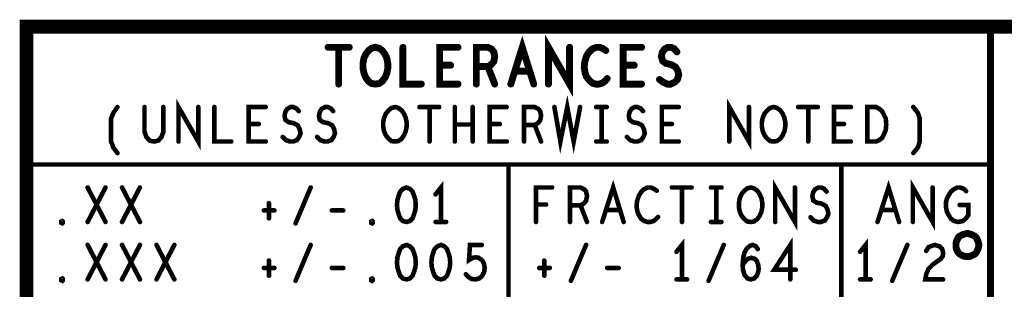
# Model space of a CAD drawing. Extents: x 23.5 to 56.6, y 21.5 to 42.6.
# Tile 27 of 29: x 50.33 to 52.475, y 23.173 to 23.76. Entities that reach past the tile are written whole.
import ezdxf

# ---------------------------------------------------------------- set-up
doc = ezdxf.new("R2010")
doc.units = 0
doc.layers.add('1', color=2, linetype='CONTINUOUS')

msp = doc.modelspace()

# ---------------------------------------------------------------- linework, layer by layer
at = {"layer": '1'}
for points, const_width in [([(56.545, 23.745), (50.345, 23.745), (50.345, 21.545)], 0.03), ([(52.445, 23.745), (52.445, 21.545)], 0.015), ([(51.482, 23.62), (51.482, 23.7), (51.528, 23.62), (51.528, 23.7)], 0.015), ([(51.002, 23.7), (51.048, 23.7)], 0.015), ([(51.025, 23.7), (51.025, 23.62)], 0.015), ([(51.105, 23.62), (51.097, 23.621), (51.09, 23.626), (51.084, 23.634), (51.08, 23.644), (51.078, 23.654), (51.078, 23.665), (51.08, 23.676), (51.084, 23.685), (51.09, 23.693), (51.097, 23.698), (51.105, 23.7), (51.113, 23.698), (51.12, 23.693), (51.126, 23.685), (51.13, 23.676), (51.132, 23.665), (51.132, 23.654), (51.13, 23.644), (51.126, 23.634), (51.12, 23.626), (51.113, 23.621), (51.105, 23.62)], 0.015), ([(51.165, 23.7), (51.165, 23.62), (51.205, 23.62)], 0.015), ([(51.285, 23.62), (51.245, 23.62), (51.245, 23.7), (51.285, 23.7)], 0.015), ([(51.325, 23.62), (51.325, 23.7), (51.35, 23.7), (51.358, 23.696), (51.363, 23.69), (51.365, 23.68), (51.363, 23.669), (51.357, 23.662), (51.35, 23.658), (51.325, 23.658)], 0.015), ([(51.4, 23.62), (51.425, 23.7), (51.45, 23.62)], 0.015), ([(51.607, 23.693), (51.601, 23.697), (51.594, 23.7), (51.586, 23.7), (51.577, 23.696), (51.57, 23.689), (51.565, 23.681), (51.561, 23.668), (51.56, 23.656), (51.562, 23.644), (51.565, 23.636), (51.571, 23.628), (51.578, 23.622), (51.585, 23.62), (51.592, 23.62), (51.599, 23.622), (51.605, 23.626), (51.61, 23.632)], 0.015), ([(51.685, 23.62), (51.645, 23.62), (51.645, 23.7), (51.685, 23.7)], 0.015), ([(51.724, 23.63), (51.732, 23.624), (51.741, 23.62), (51.749, 23.62), (51.757, 23.624), (51.763, 23.63), (51.766, 23.64), (51.764, 23.649), (51.759, 23.657), (51.75, 23.662), (51.738, 23.665), (51.731, 23.67), (51.728, 23.68), (51.73, 23.689), (51.735, 23.696), (51.742, 23.7), (51.749, 23.7), (51.756, 23.697), (51.762, 23.69)], 0.015), ([(51.269, 23.661), (51.245, 23.661)], 0.015), ([(51.35, 23.658), (51.365, 23.62)], 0.015), ([(51.669, 23.661), (51.645, 23.661)], 0.015), ([(51.441, 23.648), (51.409, 23.648)], 0.015), ([(50.676, 23.495), (50.676, 23.57), (50.719, 23.495), (50.719, 23.57)], 0.01), ([(51.495, 23.57), (51.508, 23.495), (51.523, 23.57), (51.537, 23.495), (51.551, 23.57)], 0.01), ([(51.876, 23.495), (51.876, 23.57), (51.919, 23.495), (51.919, 23.57)], 0.01), ([(50.543, 23.47), (50.534, 23.482), (50.529, 23.495), (50.529, 23.545), (50.534, 23.557), (50.543, 23.57)], 0.01), ([(50.602, 23.57), (50.602, 23.516), (50.606, 23.505), (50.613, 23.497), (50.623, 23.495), (50.632, 23.497), (50.639, 23.505), (50.643, 23.516), (50.643, 23.57)], 0.01), ([(50.754, 23.57), (50.754, 23.495), (50.791, 23.495)], 0.01), ([(50.866, 23.495), (50.829, 23.495), (50.829, 23.57), (50.866, 23.57)], 0.01), ([(50.903, 23.505), (50.91, 23.498), (50.919, 23.495), (50.926, 23.495), (50.934, 23.498), (50.939, 23.505), (50.942, 23.513), (50.94, 23.522), (50.936, 23.53), (50.927, 23.535), (50.916, 23.537), (50.909, 23.542), (50.907, 23.551), (50.909, 23.56), (50.913, 23.566), (50.92, 23.57), (50.926, 23.57), (50.933, 23.567), (50.938, 23.561)], 0.01), ([(50.978, 23.505), (50.985, 23.498), (50.994, 23.495), (51.001, 23.495), (51.009, 23.498), (51.014, 23.505), (51.017, 23.513), (51.015, 23.522), (51.011, 23.53), (51.002, 23.535), (50.991, 23.537), (50.984, 23.542), (50.982, 23.551), (50.984, 23.56), (50.988, 23.566), (50.995, 23.57), (51.001, 23.57), (51.008, 23.567), (51.013, 23.561)], 0.01), ([(51.148, 23.495), (51.14, 23.496), (51.134, 23.501), (51.128, 23.508), (51.124, 23.517), (51.122, 23.527), (51.122, 23.537), (51.124, 23.547), (51.128, 23.556), (51.134, 23.563), (51.14, 23.568), (51.148, 23.57), (51.155, 23.568), (51.162, 23.563), (51.167, 23.556), (51.171, 23.547), (51.173, 23.537), (51.173, 23.527), (51.171, 23.517), (51.167, 23.508), (51.162, 23.501), (51.155, 23.496), (51.148, 23.495)], 0.01), ([(51.201, 23.57), (51.244, 23.57)], 0.01), ([(51.223, 23.57), (51.223, 23.495)], 0.01), ([(51.278, 23.495), (51.278, 23.57)], 0.01), ([(51.317, 23.57), (51.317, 23.495)], 0.01), ([(51.391, 23.495), (51.354, 23.495), (51.354, 23.57), (51.391, 23.57)], 0.01), ([(51.429, 23.495), (51.429, 23.57), (51.452, 23.57), (51.46, 23.566), (51.464, 23.561), (51.466, 23.551), (51.464, 23.541), (51.459, 23.535), (51.452, 23.531), (51.429, 23.531)], 0.01), ([(51.586, 23.57), (51.609, 23.57)], 0.01), ([(51.598, 23.57), (51.598, 23.495)], 0.01), ([(51.653, 23.505), (51.66, 23.498), (51.669, 23.495), (51.676, 23.495), (51.684, 23.498), (51.689, 23.505), (51.692, 23.513), (51.69, 23.522), (51.686, 23.53), (51.677, 23.535), (51.666, 23.537), (51.659, 23.542), (51.657, 23.551), (51.659, 23.56), (51.663, 23.566), (51.67, 23.57), (51.676, 23.57), (51.683, 23.567), (51.688, 23.561)], 0.01), ([(51.766, 23.495), (51.729, 23.495), (51.729, 23.57), (51.766, 23.57)], 0.01), ([(51.973, 23.495), (51.965, 23.496), (51.959, 23.501), (51.953, 23.508), (51.949, 23.517), (51.947, 23.527), (51.947, 23.537), (51.949, 23.547), (51.953, 23.556), (51.959, 23.563), (51.965, 23.568), (51.973, 23.57), (51.98, 23.568), (51.987, 23.563), (51.992, 23.556), (51.996, 23.547), (51.998, 23.537), (51.998, 23.527), (51.996, 23.517), (51.992, 23.508), (51.987, 23.501), (51.98, 23.496), (51.973, 23.495)], 0.01), ([(52.026, 23.57), (52.069, 23.57)], 0.01), ([(52.048, 23.57), (52.048, 23.495)], 0.01), ([(52.141, 23.495), (52.104, 23.495), (52.104, 23.57), (52.141, 23.57)], 0.01), ([(52.177, 23.495), (52.177, 23.57), (52.196, 23.57), (52.203, 23.566), (52.209, 23.561), (52.213, 23.553), (52.217, 23.545), (52.218, 23.532), (52.217, 23.52), (52.213, 23.511), (52.209, 23.503), (52.203, 23.498), (52.196, 23.495), (52.177, 23.495)], 0.01), ([(52.277, 23.47), (52.287, 23.482), (52.291, 23.495), (52.291, 23.545), (52.287, 23.557), (52.277, 23.57)], 0.01), ([(50.851, 23.533), (50.829, 23.533)], 0.01), ([(51.317, 23.532), (51.278, 23.532)], 0.01), ([(51.376, 23.533), (51.354, 23.533)], 0.01), ([(51.452, 23.531), (51.466, 23.495)], 0.01), ([(51.751, 23.533), (51.729, 23.533)], 0.01), ([(52.126, 23.533), (52.104, 23.533)], 0.01), ([(51.586, 23.495), (51.609, 23.495)], 0.01), ([(52.445, 23.445), (50.345, 23.445)], 0.01), ([(51.395, 23.145), (51.395, 23.445)], 0.01), ([(52.12, 23.145), (52.12, 23.445)], 0.01), ([(51.248, 23.32), (51.248, 23.395), (51.236, 23.38)], 0.01), ([(51.599, 23.32), (51.623, 23.395), (51.646, 23.32)], 0.01), ([(51.976, 23.32), (51.976, 23.395), (52.019, 23.32), (52.019, 23.395)], 0.01), ([(52.199, 23.32), (52.223, 23.395), (52.246, 23.32)], 0.01), ([(52.276, 23.32), (52.276, 23.395), (52.319, 23.32), (52.319, 23.395)], 0.01), ([(50.478, 23.32), (50.517, 23.395)], 0.01), ([(50.478, 23.395), (50.517, 23.32)], 0.01), ([(50.553, 23.32), (50.592, 23.395)], 0.01), ([(50.553, 23.395), (50.592, 23.32)], 0.01), ([(50.931, 23.317), (50.964, 23.395)], 0.01), ([(51.173, 23.395), (51.165, 23.392), (51.159, 23.386), (51.156, 23.378), (51.153, 23.368), (51.152, 23.357), (51.153, 23.346), (51.156, 23.336), (51.159, 23.328), (51.165, 23.322), (51.173, 23.32), (51.18, 23.322), (51.186, 23.328), (51.189, 23.336), (51.192, 23.346), (51.193, 23.357), (51.192, 23.368), (51.189, 23.378), (51.186, 23.386), (51.18, 23.392), (51.173, 23.395)], 0.01), ([(51.455, 23.32), (51.455, 23.395), (51.49, 23.395)], 0.01), ([(51.529, 23.32), (51.529, 23.395), (51.552, 23.395), (51.56, 23.391), (51.564, 23.386), (51.566, 23.376), (51.564, 23.366), (51.559, 23.36), (51.552, 23.356), (51.529, 23.356)], 0.01), ([(51.718, 23.388), (51.712, 23.392), (51.706, 23.395), (51.698, 23.395), (51.69, 23.391), (51.684, 23.385), (51.679, 23.377), (51.675, 23.365), (51.674, 23.353), (51.676, 23.342), (51.679, 23.335), (51.684, 23.327), (51.691, 23.322), (51.698, 23.32), (51.704, 23.32), (51.711, 23.322), (51.716, 23.326), (51.721, 23.331)], 0.01), ([(51.751, 23.395), (51.794, 23.395)], 0.01), ([(51.773, 23.395), (51.773, 23.32)], 0.01), ([(51.836, 23.395), (51.859, 23.395)], 0.01), ([(51.848, 23.395), (51.848, 23.32)], 0.01), ([(51.923, 23.32), (51.915, 23.321), (51.909, 23.326), (51.903, 23.333), (51.899, 23.342), (51.897, 23.352), (51.897, 23.362), (51.899, 23.372), (51.903, 23.381), (51.909, 23.388), (51.915, 23.393), (51.923, 23.395), (51.93, 23.393), (51.937, 23.388), (51.942, 23.381), (51.946, 23.372), (51.948, 23.362), (51.948, 23.352), (51.946, 23.342), (51.942, 23.333), (51.937, 23.326), (51.93, 23.321), (51.923, 23.32)], 0.01), ([(52.053, 23.33), (52.06, 23.323), (52.069, 23.32), (52.076, 23.32), (52.084, 23.323), (52.089, 23.33), (52.092, 23.338), (52.09, 23.347), (52.086, 23.355), (52.077, 23.36), (52.066, 23.362), (52.059, 23.367), (52.057, 23.376), (52.059, 23.385), (52.063, 23.391), (52.07, 23.395), (52.076, 23.395), (52.083, 23.392), (52.088, 23.386)], 0.01), ([(52.378, 23.357), (52.397, 23.357), (52.397, 23.335), (52.391, 23.327), (52.385, 23.322), (52.375, 23.32), (52.366, 23.322), (52.359, 23.327), (52.354, 23.335), (52.35, 23.343), (52.348, 23.353), (52.348, 23.362), (52.35, 23.37), (52.354, 23.378), (52.359, 23.386), (52.365, 23.391), (52.373, 23.395), (52.379, 23.395), (52.387, 23.392), (52.392, 23.387)], 0.01), ([(50.873, 23.361), (50.873, 23.328)], 0.01), ([(51.477, 23.358), (51.455, 23.358)], 0.01), ([(50.862, 23.345), (50.885, 23.345)], 0.01), ([(51.01, 23.345), (51.035, 23.345)], 0.01), ([(51.552, 23.356), (51.566, 23.32)], 0.01), ([(51.637, 23.346), (51.608, 23.346)], 0.01), ([(52.237, 23.346), (52.208, 23.346)], 0.01), ([(50.423, 23.317), (50.421, 23.318), (50.421, 23.321), (50.423, 23.322), (50.424, 23.321), (50.424, 23.318), (50.423, 23.317)], 0.01), ([(51.098, 23.317), (51.096, 23.318), (51.096, 23.321), (51.098, 23.322), (51.099, 23.321), (51.099, 23.318), (51.098, 23.317)], 0.01), ([(51.236, 23.32), (51.259, 23.32)], 0.01), ([(51.836, 23.32), (51.859, 23.32)], 0.01), ([(52.42, 23.27), (52.419, 23.274), (52.418, 23.278), (52.416, 23.282), (52.414, 23.286), (52.411, 23.289), (52.407, 23.291), (52.403, 23.293), (52.399, 23.294), (52.395, 23.295), (52.39, 23.294), (52.386, 23.293), (52.382, 23.291), (52.378, 23.289), (52.375, 23.286), (52.373, 23.282), (52.371, 23.278), (52.37, 23.274), (52.37, 23.27), (52.37, 23.265), (52.371, 23.261), (52.373, 23.257), (52.375, 23.253), (52.378, 23.25), (52.382, 23.248), (52.386, 23.246), (52.39, 23.245), (52.395, 23.245), (52.399, 23.245), (52.403, 23.246), (52.407, 23.248), (52.411, 23.25), (52.414, 23.253), (52.416, 23.257), (52.418, 23.261), (52.419, 23.265), (52.42, 23.27)], 0.015), ([(51.773, 23.195), (51.773, 23.27), (51.761, 23.255)], 0.01), ([(52.009, 23.195), (52.009, 23.27), (51.974, 23.216), (52.021, 23.216)], 0.01), ([(52.173, 23.195), (52.173, 23.27), (52.161, 23.255)], 0.01), ([(50.478, 23.195), (50.517, 23.27)], 0.01), ([(50.478, 23.27), (50.517, 23.195)], 0.01), ([(50.553, 23.195), (50.592, 23.27)], 0.01), ([(50.553, 23.27), (50.592, 23.195)], 0.01), ([(50.628, 23.195), (50.667, 23.27)], 0.01), ([(50.628, 23.27), (50.667, 23.195)], 0.01), ([(50.931, 23.192), (50.964, 23.27)], 0.01), ([(51.173, 23.27), (51.165, 23.267), (51.159, 23.261), (51.156, 23.253), (51.153, 23.243), (51.152, 23.232), (51.153, 23.221), (51.156, 23.211), (51.159, 23.203), (51.165, 23.197), (51.173, 23.195), (51.18, 23.197), (51.186, 23.203), (51.189, 23.211), (51.192, 23.221), (51.193, 23.232), (51.192, 23.243), (51.189, 23.253), (51.186, 23.261), (51.18, 23.267), (51.173, 23.27)], 0.01), ([(51.248, 23.27), (51.24, 23.267), (51.234, 23.261), (51.231, 23.253), (51.228, 23.243), (51.227, 23.232), (51.228, 23.221), (51.231, 23.211), (51.234, 23.203), (51.24, 23.197), (51.248, 23.195), (51.255, 23.197), (51.261, 23.203), (51.264, 23.211), (51.267, 23.221), (51.268, 23.232), (51.267, 23.243), (51.264, 23.253), (51.261, 23.261), (51.255, 23.267), (51.248, 23.27)], 0.01), ([(51.302, 23.206), (51.308, 23.2), (51.314, 23.196), (51.323, 23.195), (51.331, 23.197), (51.337, 23.202), (51.342, 23.211), (51.343, 23.221), (51.341, 23.231), (51.337, 23.237), (51.33, 23.242), (51.323, 23.243), (51.317, 23.242), (51.309, 23.237), (51.311, 23.27), (51.337, 23.27)], 0.01), ([(51.531, 23.192), (51.564, 23.27)], 0.01), ([(51.831, 23.192), (51.864, 23.27)], 0.01), ([(51.905, 23.226), (51.911, 23.235), (51.917, 23.24), (51.924, 23.242), (51.931, 23.24), (51.936, 23.235), (51.939, 23.227), (51.94, 23.218), (51.939, 23.211), (51.936, 23.203), (51.93, 23.197), (51.923, 23.195), (51.916, 23.197), (51.909, 23.205), (51.906, 23.216), (51.905, 23.228), (51.907, 23.245), (51.909, 23.253), (51.914, 23.262), (51.921, 23.268), (51.927, 23.27), (51.934, 23.267), (51.938, 23.261)], 0.01), ([(52.231, 23.192), (52.264, 23.27)], 0.01), ([(52.305, 23.257), (52.31, 23.265), (52.317, 23.268), (52.324, 23.27), (52.334, 23.267), (52.34, 23.261), (52.342, 23.253), (52.341, 23.246), (52.337, 23.24), (52.319, 23.227), (52.31, 23.218), (52.305, 23.206), (52.303, 23.195), (52.342, 23.195)], 0.01), ([(50.873, 23.236), (50.873, 23.203)], 0.01), ([(51.473, 23.236), (51.473, 23.203)], 0.01), ([(50.862, 23.22), (50.885, 23.22)], 0.01), ([(51.01, 23.22), (51.035, 23.22)], 0.01), ([(51.462, 23.22), (51.485, 23.22)], 0.01), ([(51.61, 23.22), (51.635, 23.22)], 0.01), ([(50.423, 23.192), (50.421, 23.193), (50.421, 23.196), (50.423, 23.197), (50.424, 23.196), (50.424, 23.193), (50.423, 23.192)], 0.01), ([(51.098, 23.192), (51.096, 23.193), (51.096, 23.196), (51.098, 23.197), (51.099, 23.196), (51.099, 23.193), (51.098, 23.192)], 0.01), ([(51.761, 23.195), (51.784, 23.195)], 0.01), ([(52.161, 23.195), (52.184, 23.195)], 0.01)]:
    msp.add_lwpolyline(points, dxfattribs=dict(at, const_width=const_width))
for points, const_width in [([(52.44875, 23.745, 1), (52.44125, 23.745, 1)], 0.0075), ([(51.00575, 23.7, 1), (50.99825, 23.7, 1)], 0.0075), ([(51.02875, 23.7, 1), (51.02125, 23.7, 1)], 0.0075), ([(51.05175, 23.7, 1), (51.04425, 23.7, 1)], 0.0075), ([(51.16875, 23.7, 1), (51.16125, 23.7, 1)], 0.0075), ([(51.28875, 23.7, 1), (51.28125, 23.7, 1)], 0.0075), ([(51.53175, 23.7, 1), (51.52425, 23.7, 1)], 0.0075), ([(51.68875, 23.7, 1), (51.68125, 23.7, 1)], 0.0075), ([(51.61075, 23.693, 1), (51.60325, 23.693, 1)], 0.0075), ([(51.76575, 23.69, 1), (51.75825, 23.69, 1)], 0.0075), ([(51.24875, 23.661, 1), (51.24125, 23.661, 1)], 0.0075), ([(51.27275, 23.661, 1), (51.26525, 23.661, 1)], 0.0075), ([(51.32875, 23.658, 1), (51.32125, 23.658, 1)], 0.0075), ([(51.35375, 23.658, 1), (51.34625, 23.658, 1)], 0.0075), ([(51.64875, 23.661, 1), (51.64125, 23.661, 1)], 0.0075), ([(51.67275, 23.661, 1), (51.66525, 23.661, 1)], 0.0075), ([(51.41275, 23.648, 1), (51.40525, 23.648, 1)], 0.0075), ([(51.44475, 23.648, 1), (51.43725, 23.648, 1)], 0.0075), ([(51.02875, 23.62, 1), (51.02125, 23.62, 1)], 0.0075), ([(51.10875, 23.62, 1), (51.10125, 23.62, 1)], 0.0075), ([(51.10875, 23.62, 1), (51.10125, 23.62, 1)], 0.0075), ([(51.20875, 23.62, 1), (51.20125, 23.62, 1)], 0.0075), ([(51.28875, 23.62, 1), (51.28125, 23.62, 1)], 0.0075), ([(51.32875, 23.62, 1), (51.32125, 23.62, 1)], 0.0075), ([(51.36875, 23.62, 1), (51.36125, 23.62, 1)], 0.0075), ([(51.40375, 23.62, 1), (51.39625, 23.62, 1)], 0.0075), ([(51.45375, 23.62, 1), (51.44625, 23.62, 1)], 0.0075), ([(51.48575, 23.62, 1), (51.47825, 23.62, 1)], 0.0075), ([(51.61375, 23.632, 1), (51.60625, 23.632, 1)], 0.0075), ([(51.68875, 23.62, 1), (51.68125, 23.62, 1)], 0.0075), ([(51.72775, 23.63, 1), (51.72025, 23.63, 1)], 0.0075), ([(50.5455, 23.57, 1), (50.5405, 23.57, 1)], 0.005), ([(50.6045, 23.57, 1), (50.5995, 23.57, 1)], 0.005), ([(50.6455, 23.57, 1), (50.6405, 23.57, 1)], 0.005), ([(50.7215, 23.57, 1), (50.7165, 23.57, 1)], 0.005), ([(50.7565, 23.57, 1), (50.7515, 23.57, 1)], 0.005), ([(50.8685, 23.57, 1), (50.8635, 23.57, 1)], 0.005), ([(50.9405, 23.561, 1), (50.9355, 23.561, 1)], 0.005), ([(51.0155, 23.561, 1), (51.0105, 23.561, 1)], 0.005), ([(51.2035, 23.57, 1), (51.1985, 23.57, 1)], 0.005), ([(51.2255, 23.57, 1), (51.2205, 23.57, 1)], 0.005), ([(51.2465, 23.57, 1), (51.2415, 23.57, 1)], 0.005), ([(51.2805, 23.57, 1), (51.2755, 23.57, 1)], 0.005), ([(51.3195, 23.57, 1), (51.3145, 23.57, 1)], 0.005), ([(51.3935, 23.57, 1), (51.3885, 23.57, 1)], 0.005), ([(51.4975, 23.57, 1), (51.4925, 23.57, 1)], 0.005), ([(51.5535, 23.57, 1), (51.5485, 23.57, 1)], 0.005), ([(51.5885, 23.57, 1), (51.5835, 23.57, 1)], 0.005), ([(51.6005, 23.57, 1), (51.5955, 23.57, 1)], 0.005), ([(51.6115, 23.57, 1), (51.6065, 23.57, 1)], 0.005), ([(51.6905, 23.561, 1), (51.6855, 23.561, 1)], 0.005), ([(51.7685, 23.57, 1), (51.7635, 23.57, 1)], 0.005), ([(51.9215, 23.57, 1), (51.9165, 23.57, 1)], 0.005), ([(52.0285, 23.57, 1), (52.0235, 23.57, 1)], 0.005), ([(52.0505, 23.57, 1), (52.0455, 23.57, 1)], 0.005), ([(52.0715, 23.57, 1), (52.0665, 23.57, 1)], 0.005), ([(52.1435, 23.57, 1), (52.1385, 23.57, 1)], 0.005), ([(52.2795, 23.57, 1), (52.2745, 23.57, 1)], 0.005), ([(50.8315, 23.533, 1), (50.8265, 23.533, 1)], 0.005), ([(50.8535, 23.533, 1), (50.8485, 23.533, 1)], 0.005), ([(51.2805, 23.532, 1), (51.2755, 23.532, 1)], 0.005), ([(51.3195, 23.532, 1), (51.3145, 23.532, 1)], 0.005), ([(51.3565, 23.533, 1), (51.3515, 23.533, 1)], 0.005), ([(51.3785, 23.533, 1), (51.3735, 23.533, 1)], 0.005), ([(51.4315, 23.531, 1), (51.4265, 23.531, 1)], 0.005), ([(51.4545, 23.531, 1), (51.4495, 23.531, 1)], 0.005), ([(51.7315, 23.533, 1), (51.7265, 23.533, 1)], 0.005), ([(51.7535, 23.533, 1), (51.7485, 23.533, 1)], 0.005), ([(52.1065, 23.533, 1), (52.1015, 23.533, 1)], 0.005), ([(52.1285, 23.533, 1), (52.1235, 23.533, 1)], 0.005), ([(50.6785, 23.495, 1), (50.6735, 23.495, 1)], 0.005), ([(50.7935, 23.495, 1), (50.7885, 23.495, 1)], 0.005), ([(50.8685, 23.495, 1), (50.8635, 23.495, 1)], 0.005), ([(50.9055, 23.505, 1), (50.9005, 23.505, 1)], 0.005), ([(50.9805, 23.505, 1), (50.9755, 23.505, 1)], 0.005), ([(51.1505, 23.495, 1), (51.1455, 23.495, 1)], 0.005), ([(51.1505, 23.495, 1), (51.1455, 23.495, 1)], 0.005), ([(51.2255, 23.495, 1), (51.2205, 23.495, 1)], 0.005), ([(51.2805, 23.495, 1), (51.2755, 23.495, 1)], 0.005), ([(51.3195, 23.495, 1), (51.3145, 23.495, 1)], 0.005), ([(51.3935, 23.495, 1), (51.3885, 23.495, 1)], 0.005), ([(51.4315, 23.495, 1), (51.4265, 23.495, 1)], 0.005), ([(51.4685, 23.495, 1), (51.4635, 23.495, 1)], 0.005), ([(51.5885, 23.495, 1), (51.5835, 23.495, 1)], 0.005), ([(51.6005, 23.495, 1), (51.5955, 23.495, 1)], 0.005), ([(51.6115, 23.495, 1), (51.6065, 23.495, 1)], 0.005), ([(51.6555, 23.505, 1), (51.6505, 23.505, 1)], 0.005), ([(51.7685, 23.495, 1), (51.7635, 23.495, 1)], 0.005), ([(51.8785, 23.495, 1), (51.8735, 23.495, 1)], 0.005), ([(51.9755, 23.495, 1), (51.9705, 23.495, 1)], 0.005), ([(51.9755, 23.495, 1), (51.9705, 23.495, 1)], 0.005), ([(52.0505, 23.495, 1), (52.0455, 23.495, 1)], 0.005), ([(52.1435, 23.495, 1), (52.1385, 23.495, 1)], 0.005), ([(52.1795, 23.495, 1), (52.1745, 23.495, 1)], 0.005), ([(52.1795, 23.495, 1), (52.1745, 23.495, 1)], 0.005), ([(50.5455, 23.47, 1), (50.5405, 23.47, 1)], 0.005), ([(52.2795, 23.47, 1), (52.2745, 23.47, 1)], 0.005), ([(50.3475, 23.445, 1), (50.3425, 23.445, 1)], 0.005), ([(51.3975, 23.445, 1), (51.3925, 23.445, 1)], 0.005), ([(52.1225, 23.445, 1), (52.1175, 23.445, 1)], 0.005), ([(52.4475, 23.445, 1), (52.4425, 23.445, 1)], 0.005), ([(50.4805, 23.395, 1), (50.4755, 23.395, 1)], 0.005), ([(50.5195, 23.395, 1), (50.5145, 23.395, 1)], 0.005), ([(50.5555, 23.395, 1), (50.5505, 23.395, 1)], 0.005), ([(50.5945, 23.395, 1), (50.5895, 23.395, 1)], 0.005), ([(50.9665, 23.395, 1), (50.9615, 23.395, 1)], 0.005), ([(51.1755, 23.395, 1), (51.1705, 23.395, 1)], 0.005), ([(51.1755, 23.395, 1), (51.1705, 23.395, 1)], 0.005), ([(51.2385, 23.38, 1), (51.2335, 23.38, 1)], 0.005), ([(51.4925, 23.395, 1), (51.4875, 23.395, 1)], 0.005), ([(51.7205, 23.388, 1), (51.7155, 23.388, 1)], 0.005), ([(51.7535, 23.395, 1), (51.7485, 23.395, 1)], 0.005), ([(51.7755, 23.395, 1), (51.7705, 23.395, 1)], 0.005), ([(51.7965, 23.395, 1), (51.7915, 23.395, 1)], 0.005), ([(51.8385, 23.395, 1), (51.8335, 23.395, 1)], 0.005), ([(51.8505, 23.395, 1), (51.8455, 23.395, 1)], 0.005), ([(51.8615, 23.395, 1), (51.8565, 23.395, 1)], 0.005), ([(52.0215, 23.395, 1), (52.0165, 23.395, 1)], 0.005), ([(52.0905, 23.386, 1), (52.0855, 23.386, 1)], 0.005), ([(52.3215, 23.395, 1), (52.3165, 23.395, 1)], 0.005), ([(52.3945, 23.387, 1), (52.3895, 23.387, 1)], 0.005), ([(50.8755, 23.361, 1), (50.8705, 23.361, 1)], 0.005), ([(51.4575, 23.358, 1), (51.4525, 23.358, 1)], 0.005), ([(51.4795, 23.358, 1), (51.4745, 23.358, 1)], 0.005), ([(52.3805, 23.357, 1), (52.3755, 23.357, 1)], 0.005), ([(50.8645, 23.345, 1), (50.8595, 23.345, 1)], 0.005), ([(50.8875, 23.345, 1), (50.8825, 23.345, 1)], 0.005), ([(51.0125, 23.345, 1), (51.0075, 23.345, 1)], 0.005), ([(51.0375, 23.345, 1), (51.0325, 23.345, 1)], 0.005), ([(51.5315, 23.356, 1), (51.5265, 23.356, 1)], 0.005), ([(51.5545, 23.356, 1), (51.5495, 23.356, 1)], 0.005), ([(51.6105, 23.346, 1), (51.6055, 23.346, 1)], 0.005), ([(51.6395, 23.346, 1), (51.6345, 23.346, 1)], 0.005), ([(52.2105, 23.346, 1), (52.2055, 23.346, 1)], 0.005), ([(52.2395, 23.346, 1), (52.2345, 23.346, 1)], 0.005), ([(50.4255, 23.317, 1), (50.4205, 23.317, 1)], 0.005), ([(50.4255, 23.317, 1), (50.4205, 23.317, 1)], 0.005), ([(50.4805, 23.32, 1), (50.4755, 23.32, 1)], 0.005), ([(50.5195, 23.32, 1), (50.5145, 23.32, 1)], 0.005), ([(50.5555, 23.32, 1), (50.5505, 23.32, 1)], 0.005), ([(50.5945, 23.32, 1), (50.5895, 23.32, 1)], 0.005), ([(50.8755, 23.328, 1), (50.8705, 23.328, 1)], 0.005), ([(50.9335, 23.317, 1), (50.9285, 23.317, 1)], 0.005), ([(51.1005, 23.317, 1), (51.0955, 23.317, 1)], 0.005), ([(51.1005, 23.317, 1), (51.0955, 23.317, 1)], 0.005), ([(51.2385, 23.32, 1), (51.2335, 23.32, 1)], 0.005), ([(51.2505, 23.32, 1), (51.2455, 23.32, 1)], 0.005), ([(51.2615, 23.32, 1), (51.2565, 23.32, 1)], 0.005), ([(51.4575, 23.32, 1), (51.4525, 23.32, 1)], 0.005), ([(51.5315, 23.32, 1), (51.5265, 23.32, 1)], 0.005), ([(51.5685, 23.32, 1), (51.5635, 23.32, 1)], 0.005), ([(51.6015, 23.32, 1), (51.5965, 23.32, 1)], 0.005), ([(51.6485, 23.32, 1), (51.6435, 23.32, 1)], 0.005), ([(51.7235, 23.331, 1), (51.7185, 23.331, 1)], 0.005), ([(51.7755, 23.32, 1), (51.7705, 23.32, 1)], 0.005), ([(51.8385, 23.32, 1), (51.8335, 23.32, 1)], 0.005), ([(51.8505, 23.32, 1), (51.8455, 23.32, 1)], 0.005), ([(51.8615, 23.32, 1), (51.8565, 23.32, 1)], 0.005), ([(51.9255, 23.32, 1), (51.9205, 23.32, 1)], 0.005), ([(51.9255, 23.32, 1), (51.9205, 23.32, 1)], 0.005), ([(51.9785, 23.32, 1), (51.9735, 23.32, 1)], 0.005), ([(52.0555, 23.33, 1), (52.0505, 23.33, 1)], 0.005), ([(52.2015, 23.32, 1), (52.1965, 23.32, 1)], 0.005), ([(52.2485, 23.32, 1), (52.2435, 23.32, 1)], 0.005), ([(52.2785, 23.32, 1), (52.2735, 23.32, 1)], 0.005), ([(52.42375, 23.27, 1), (52.41625, 23.27, 1)], 0.0075), ([(52.42375, 23.27, 1), (52.41625, 23.27, 1)], 0.0075), ([(50.4805, 23.27, 1), (50.4755, 23.27, 1)], 0.005), ([(50.5195, 23.27, 1), (50.5145, 23.27, 1)], 0.005), ([(50.5555, 23.27, 1), (50.5505, 23.27, 1)], 0.005), ([(50.5945, 23.27, 1), (50.5895, 23.27, 1)], 0.005), ([(50.6305, 23.27, 1), (50.6255, 23.27, 1)], 0.005), ([(50.6695, 23.27, 1), (50.6645, 23.27, 1)], 0.005), ([(50.9665, 23.27, 1), (50.9615, 23.27, 1)], 0.005), ([(51.1755, 23.27, 1), (51.1705, 23.27, 1)], 0.005), ([(51.1755, 23.27, 1), (51.1705, 23.27, 1)], 0.005), ([(51.2505, 23.27, 1), (51.2455, 23.27, 1)], 0.005), ([(51.2505, 23.27, 1), (51.2455, 23.27, 1)], 0.005), ([(51.3395, 23.27, 1), (51.3345, 23.27, 1)], 0.005), ([(51.5665, 23.27, 1), (51.5615, 23.27, 1)], 0.005), ([(51.7635, 23.255, 1), (51.7585, 23.255, 1)], 0.005), ([(51.8665, 23.27, 1), (51.8615, 23.27, 1)], 0.005), ([(51.9405, 23.261, 1), (51.9355, 23.261, 1)], 0.005), ([(52.1635, 23.255, 1), (52.1585, 23.255, 1)], 0.005), ([(52.2665, 23.27, 1), (52.2615, 23.27, 1)], 0.005), ([(52.3075, 23.257, 1), (52.3025, 23.257, 1)], 0.005), ([(50.8755, 23.236, 1), (50.8705, 23.236, 1)], 0.005), ([(51.4755, 23.236, 1), (51.4705, 23.236, 1)], 0.005), ([(50.8645, 23.22, 1), (50.8595, 23.22, 1)], 0.005), ([(50.8875, 23.22, 1), (50.8825, 23.22, 1)], 0.005), ([(51.0125, 23.22, 1), (51.0075, 23.22, 1)], 0.005), ([(51.0375, 23.22, 1), (51.0325, 23.22, 1)], 0.005), ([(51.4645, 23.22, 1), (51.4595, 23.22, 1)], 0.005), ([(51.4875, 23.22, 1), (51.4825, 23.22, 1)], 0.005), ([(51.6125, 23.22, 1), (51.6075, 23.22, 1)], 0.005), ([(51.6375, 23.22, 1), (51.6325, 23.22, 1)], 0.005), ([(51.9075, 23.226, 1), (51.9025, 23.226, 1)], 0.005), ([(52.0235, 23.216, 1), (52.0185, 23.216, 1)], 0.005), ([(50.4255, 23.192, 1), (50.4205, 23.192, 1)], 0.005), ([(50.4255, 23.192, 1), (50.4205, 23.192, 1)], 0.005), ([(50.4805, 23.195, 1), (50.4755, 23.195, 1)], 0.005), ([(50.5195, 23.195, 1), (50.5145, 23.195, 1)], 0.005), ([(50.5555, 23.195, 1), (50.5505, 23.195, 1)], 0.005), ([(50.5945, 23.195, 1), (50.5895, 23.195, 1)], 0.005), ([(50.6305, 23.195, 1), (50.6255, 23.195, 1)], 0.005), ([(50.6695, 23.195, 1), (50.6645, 23.195, 1)], 0.005), ([(50.8755, 23.203, 1), (50.8705, 23.203, 1)], 0.005), ([(50.9335, 23.192, 1), (50.9285, 23.192, 1)], 0.005), ([(51.1005, 23.192, 1), (51.0955, 23.192, 1)], 0.005), ([(51.1005, 23.192, 1), (51.0955, 23.192, 1)], 0.005), ([(51.3045, 23.206, 1), (51.2995, 23.206, 1)], 0.005), ([(51.4755, 23.203, 1), (51.4705, 23.203, 1)], 0.005), ([(51.5335, 23.192, 1), (51.5285, 23.192, 1)], 0.005), ([(51.7635, 23.195, 1), (51.7585, 23.195, 1)], 0.005), ([(51.7755, 23.195, 1), (51.7705, 23.195, 1)], 0.005), ([(51.7865, 23.195, 1), (51.7815, 23.195, 1)], 0.005), ([(51.8335, 23.192, 1), (51.8285, 23.192, 1)], 0.005), ([(52.0115, 23.195, 1), (52.0065, 23.195, 1)], 0.005), ([(52.1635, 23.195, 1), (52.1585, 23.195, 1)], 0.005), ([(52.1755, 23.195, 1), (52.1705, 23.195, 1)], 0.005), ([(52.1865, 23.195, 1), (52.1815, 23.195, 1)], 0.005), ([(52.2335, 23.192, 1), (52.2285, 23.192, 1)], 0.005), ([(52.3445, 23.195, 1), (52.3395, 23.195, 1)], 0.005)]:
    msp.add_lwpolyline(points, format="xyb", close=True, dxfattribs=dict(at, const_width=const_width))

doc.saveas('drawing.dxf')
